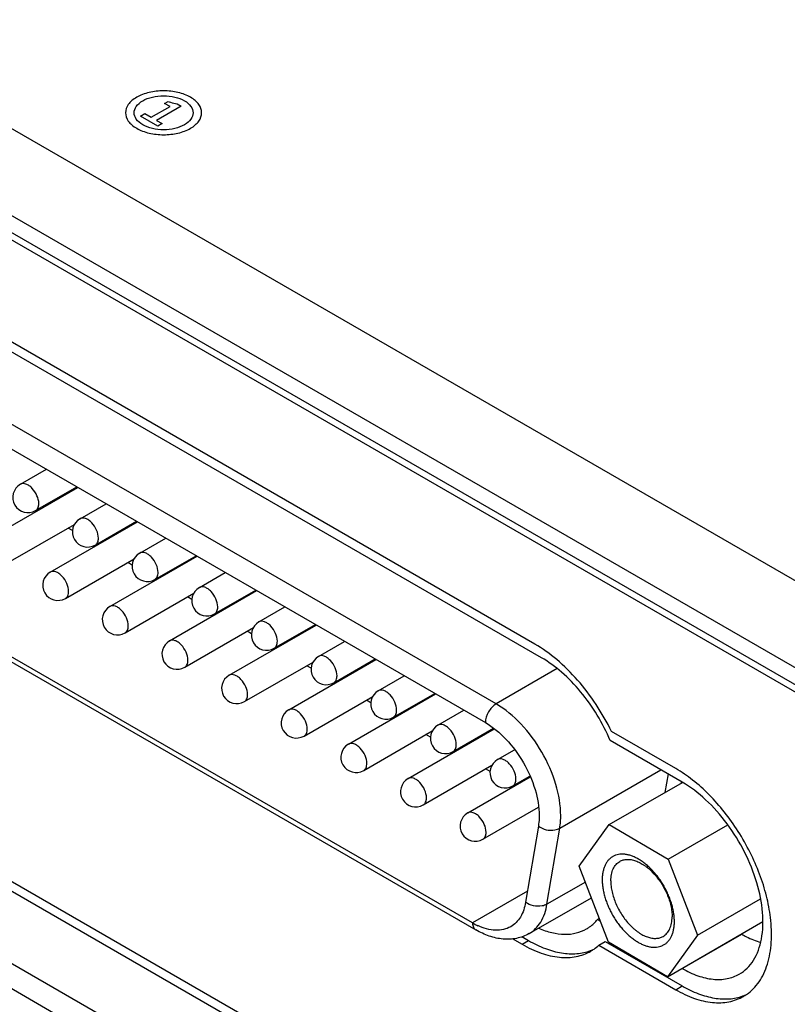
# Model space of a CAD drawing. Header units: inches. Extents: x 0 to 34, y 0 to 22.
# Tile 35 of 71: x 21.978 to 22.557, y 15.018 to 15.761. Entities that reach past the tile are written whole.
import ezdxf

# ---------------------------------------------------------------- set-up
doc = ezdxf.new("R2010")
doc.units = ezdxf.units.IN
doc.header["$LTSCALE"] = 1.87
doc.header["$MEASUREMENT"] = 0
doc.layers.get('0').update_dxf_attribs({"linetype": 'CONTINUOUS'})
doc.layers.add('02___PRT_ALL_AXES', color=7, linetype='CONTINUOUS')
doc.layers.add('_LAYER_1_', color=7, linetype='CONTINUOUS')

msp = doc.modelspace()

# ---------------------------------------------------------------- linework, layer by layer
at = {"color": 7, "linetype": 'CONTINUOUS'}
for p, q in [((27.71156, 12.36514), (19.97189, 16.83393)), ((27.65472, 12.33232), (19.91505, 16.80111)), ((27.42461, 12.44681), (20.13542, 16.65549)), ((27.42948, 12.44962), (20.14029, 16.65831)), ((22.33731, 15.24502), (21.51853, 15.71777)), ((21.51041, 15.70371), (22.32919, 15.23095)), ((22.31957, 15.07975), (21.52003, 15.5414)), ((21.52241, 15.53614), (22.32195, 15.07449)), ((21.97853, 15.4108), (21.99812, 15.42211)), ((21.95604, 15.37053), (22.02174, 15.40847)), ((21.99001, 15.39091), (22.02108, 15.40885)), ((21.99155, 15.39104), (21.99089, 15.39142)), ((22.02351, 15.38483), (22.0431, 15.39614)), ((22.03499, 15.36494), (22.06606, 15.38288)), ((21.96752, 15.35065), (22.01925, 15.38052)), ((22.00102, 15.34456), (22.06672, 15.3825)), ((22.01789, 15.37583), (22.01451, 15.37778)), ((22.06849, 15.35886), (22.08808, 15.37017)), ((22.03653, 15.36507), (22.03587, 15.36545)), ((22.0125, 15.32467), (22.06428, 15.35457)), ((22.046, 15.31859), (22.11171, 15.35653)), ((22.07998, 15.33897), (22.11105, 15.35691)), ((22.06289, 15.34985), (22.0595, 15.35181)), ((22.08151, 15.33909), (22.08086, 15.33947)), ((22.11348, 15.33288), (22.13307, 15.34419)), ((22.12496, 15.31299), (22.15603, 15.33093)), ((22.05749, 15.2987), (22.10926, 15.32859)), ((22.09099, 15.29262), (22.15669, 15.33055)), ((22.10787, 15.32388), (22.10448, 15.32583)), ((22.15846, 15.30691), (22.17805, 15.31822)), ((22.1265, 15.31312), (22.12584, 15.3135)), ((22.32769, 14.84352), (21.52815, 15.30517)), ((22.10247, 15.27273), (22.15424, 15.30262)), ((22.13597, 15.26664), (22.20167, 15.30458)), ((22.16994, 15.28702), (22.20101, 15.30496)), ((22.15285, 15.2979), (22.14946, 15.29986)), ((21.52003, 15.29111), (22.31957, 14.82946)), ((22.17148, 15.28715), (22.17082, 15.28753)), ((22.20344, 15.28094), (22.22303, 15.29225)), ((22.18095, 15.24067), (22.24666, 15.27861)), ((22.21493, 15.26105), (22.246, 15.27899)), ((22.14745, 15.24676), (22.19922, 15.27665)), ((22.19783, 15.27193), (22.19444, 15.27389)), ((22.38345, 15.27165), (22.33731, 15.24502)), ((22.24843, 15.25497), (22.26801, 15.26628)), ((22.21646, 15.26118), (22.2158, 15.26156)), ((22.19243, 15.22078), (22.24421, 15.25068)), ((22.22593, 15.2147), (22.29164, 15.25264)), ((22.25991, 15.23508), (22.29098, 15.25302)), ((22.24282, 15.24596), (22.23943, 15.24792)), ((22.26145, 15.2352), (22.26079, 15.23558)), ((22.29341, 15.22899), (22.313, 15.2403)), ((22.30489, 15.2091), (22.33528, 15.22665)), ((22.23742, 15.19481), (22.28919, 15.2247)), ((22.27092, 15.18873), (22.33587, 15.22623)), ((22.2878, 15.21999), (22.28441, 15.22194)), ((22.30643, 15.20923), (22.30577, 15.20961)), ((22.33839, 15.20302), (22.3512, 15.21042)), ((22.2824, 15.16884), (22.33417, 15.19873)), ((22.3159, 15.16275), (22.36301, 15.18996)), ((22.33278, 15.19401), (22.32939, 15.19597)), ((22.34988, 15.18313), (22.36276, 15.19057)), ((22.38529, 15.15129), (22.46153, 15.19531)), ((22.46695, 15.19218), (22.46461, 15.17822)), ((22.35141, 15.18326), (22.35075, 15.18364)), ((22.42256, 15.15394), (22.47777, 15.18581)), ((22.32738, 15.14286), (22.3692, 15.16701)), ((22.36917, 15.15285), (22.35955, 15.0954)), ((22.40001, 15.12263), (22.42256, 15.15394)), ((22.42256, 15.15394), (22.46709, 15.12784)), ((22.46709, 15.12784), (22.51202, 15.15378)), ((22.37567, 15.09384), (22.38529, 15.15129)), ((22.42198, 15.06521), (22.40001, 15.12263)), ((22.46709, 15.12784), (22.48907, 15.07043)), ((22.40462, 15.11056), (22.37567, 15.09384)), ((22.36093, 15.10363), (22.31957, 15.07975)), ((22.36214, 15.07165), (22.40913, 15.09878)), ((22.48907, 15.07043), (22.53682, 15.098)), ((22.46651, 15.03912), (22.53855, 15.08071)), ((22.46651, 15.03912), (22.42198, 15.06521)), ((22.48907, 15.07043), (22.46651, 15.03912))]:
    msp.add_line(p, q, dxfattribs=at)
for centre, radius, start, end in [((21.98427, 15.40086), 0.01148, 120.00162, 300.00055), ((22.02925, 15.37488), 0.01148, 120.00162, 300.00055), ((22.07424, 15.34891), 0.01148, 120.00162, 300.00055), ((22.00676, 15.33462), 0.01148, 120.00162, 300.00055), ((22.11922, 15.32294), 0.01148, 120.00162, 300.00055), ((22.05174, 15.30864), 0.01148, 120.00162, 300.00055), ((22.1642, 15.29697), 0.01148, 120.00162, 300.00055), ((22.09673, 15.28267), 0.01148, 120.00162, 300.00055), ((22.20918, 15.27099), 0.01148, 120.00162, 300.00055), ((22.14171, 15.2567), 0.01148, 120.00162, 300.00055), ((22.25417, 15.24502), 0.01148, 120.00162, 300.00055), ((22.18669, 15.23073), 0.01148, 120.00162, 300.00055), ((22.29915, 15.21905), 0.01148, 120.00162, 300.00055), ((22.23168, 15.20475), 0.01148, 120.00162, 300.00055), ((22.34413, 15.19308), 0.01148, 120.00162, 300.00055), ((22.27666, 15.17878), 0.01148, 120.00162, 300.00055), ((22.32164, 15.15281), 0.01148, 120.00162, 300.00055), ((22.34469, 15.12314), 0.05014, 239.93991, 245.04289)]:
    msp.add_arc(centre, radius, start, end, dxfattribs=at)
for points, knots in [([(21.99239, 15.39617), (21.99239, 15.39822), (21.99126, 15.40247), (21.98834, 15.40699), (21.98523, 15.40974), (21.98286, 15.41104), (21.98054, 15.4115), (21.9791, 15.41113), (21.97853, 15.4108)], [0, 0, 0, 0, 0.269884, 0.561311, 0.695453, 0.813138, 0.912854, 1, 1, 1, 1]), ([(21.99001, 15.39091), (21.99079, 15.39136), (21.99212, 15.39303), (21.99239, 15.39507), (21.99239, 15.39617)], [0, 0, 0, 0, 0.449173, 1, 1, 1, 1]), ([(22.03737, 15.3702), (22.03737, 15.37225), (22.03624, 15.3765), (22.03332, 15.38101), (22.03022, 15.38377), (22.02785, 15.38506), (22.02553, 15.38553), (22.02409, 15.38516), (22.02351, 15.38483)], [0, 0, 0, 0, 0.269884, 0.561311, 0.695453, 0.813138, 0.912854, 1, 1, 1, 1]), ([(22.03499, 15.36494), (22.03577, 15.36539), (22.03711, 15.36706), (22.03737, 15.3691), (22.03737, 15.3702)], [0, 0, 0, 0, 0.449173, 1, 1, 1, 1]), ([(22.08236, 15.34422), (22.08236, 15.34627), (22.08123, 15.35053), (22.07831, 15.35504), (22.0752, 15.3578), (22.07283, 15.35909), (22.07051, 15.35956), (22.06907, 15.35919), (22.06849, 15.35886)], [0, 0, 0, 0, 0.269884, 0.561311, 0.695453, 0.813138, 0.912854, 1, 1, 1, 1]), ([(22.01488, 15.32993), (22.01488, 15.33198), (22.01375, 15.33623), (22.01083, 15.34075), (22.00772, 15.3435), (22.00535, 15.3448), (22.00303, 15.34526), (22.00159, 15.34489), (22.00102, 15.34456)], [0, 0, 0, 0, 0.269884, 0.561311, 0.695453, 0.813138, 0.912854, 1, 1, 1, 1]), ([(22.07998, 15.33897), (22.08075, 15.33941), (22.08209, 15.34109), (22.08236, 15.34313), (22.08236, 15.34422)], [0, 0, 0, 0, 0.449173, 1, 1, 1, 1]), ([(22.12734, 15.31825), (22.12734, 15.3203), (22.12621, 15.32455), (22.12329, 15.32907), (22.12018, 15.33183), (22.11781, 15.33312), (22.11549, 15.33358), (22.11405, 15.33321), (22.11348, 15.33288)], [0, 0, 0, 0, 0.269884, 0.561311, 0.695453, 0.813138, 0.912854, 1, 1, 1, 1]), ([(22.0125, 15.32467), (22.01328, 15.32512), (22.01462, 15.3268), (22.01488, 15.32883), (22.01488, 15.32993)], [0, 0, 0, 0, 0.449173, 1, 1, 1, 1]), ([(22.05986, 15.30396), (22.05986, 15.30601), (22.05874, 15.31026), (22.05582, 15.31477), (22.05271, 15.31753), (22.05034, 15.31883), (22.04802, 15.31929), (22.04658, 15.31892), (22.046, 15.31859)], [0, 0, 0, 0, 0.269884, 0.561311, 0.695453, 0.813138, 0.912854, 1, 1, 1, 1]), ([(22.12496, 15.31299), (22.12574, 15.31344), (22.12707, 15.31512), (22.12734, 15.31715), (22.12734, 15.31825)], [0, 0, 0, 0, 0.449173, 1, 1, 1, 1]), ([(22.05749, 15.2987), (22.05826, 15.29915), (22.0596, 15.30082), (22.05986, 15.30286), (22.05986, 15.30396)], [0, 0, 0, 0, 0.449173, 1, 1, 1, 1]), ([(22.17232, 15.29228), (22.17232, 15.29433), (22.17119, 15.29858), (22.16827, 15.3031), (22.16516, 15.30585), (22.16279, 15.30715), (22.16047, 15.30761), (22.15903, 15.30724), (22.15846, 15.30691)], [0, 0, 0, 0, 0.269884, 0.561311, 0.695453, 0.813138, 0.912854, 1, 1, 1, 1]), ([(22.10485, 15.27798), (22.10485, 15.28004), (22.10372, 15.28429), (22.1008, 15.2888), (22.09769, 15.29156), (22.09532, 15.29285), (22.093, 15.29332), (22.09156, 15.29295), (22.09099, 15.29262)], [0, 0, 0, 0, 0.269884, 0.561311, 0.695453, 0.813138, 0.912854, 1, 1, 1, 1]), ([(22.16994, 15.28702), (22.17072, 15.28747), (22.17206, 15.28914), (22.17232, 15.29118), (22.17232, 15.29228)], [0, 0, 0, 0, 0.449173, 1, 1, 1, 1]), ([(22.2173, 15.26631), (22.2173, 15.26836), (22.21618, 15.27261), (22.21326, 15.27712), (22.21015, 15.27988), (22.20778, 15.28117), (22.20546, 15.28164), (22.20402, 15.28127), (22.20344, 15.28094)], [0, 0, 0, 0, 0.269884, 0.561311, 0.695453, 0.813138, 0.912854, 1, 1, 1, 1]), ([(22.10247, 15.27273), (22.10324, 15.27317), (22.10458, 15.27485), (22.10485, 15.27689), (22.10485, 15.27798)], [0, 0, 0, 0, 0.449173, 1, 1, 1, 1]), ([(22.14983, 15.25201), (22.14983, 15.25406), (22.1487, 15.25831), (22.14578, 15.26283), (22.14267, 15.26559), (22.1403, 15.26688), (22.13798, 15.26735), (22.13654, 15.26697), (22.13597, 15.26664)], [0, 0, 0, 0, 0.269884, 0.561311, 0.695453, 0.813138, 0.912854, 1, 1, 1, 1]), ([(22.21493, 15.26105), (22.2157, 15.2615), (22.21704, 15.26317), (22.2173, 15.26521), (22.2173, 15.26631)], [0, 0, 0, 0, 0.449173, 1, 1, 1, 1]), ([(22.14745, 15.24676), (22.14823, 15.2472), (22.14956, 15.24888), (22.14983, 15.25091), (22.14983, 15.25201)], [0, 0, 0, 0, 0.449173, 1, 1, 1, 1]), ([(22.26229, 15.24033), (22.26229, 15.24238), (22.26116, 15.24664), (22.25824, 15.25115), (22.25513, 15.25391), (22.25276, 15.2552), (22.25044, 15.25567), (22.249, 15.2553), (22.24843, 15.25496)], [0, 0, 0, 0, 0.269884, 0.561311, 0.695453, 0.813138, 0.912854, 1, 1, 1, 1]), ([(22.33731, 15.24502), (22.3349, 15.24362), (22.3311, 15.23923), (22.32919, 15.23373), (22.32919, 15.23095)], [0, 0, 0, 0, 0.500006, 1, 1, 1, 1]), ([(22.38603, 15.16063), (22.38603, 15.16862), (22.38304, 15.18546), (22.37259, 15.20913), (22.35732, 15.23001), (22.34423, 15.24102), (22.33731, 15.24502)], [0, 0, 0, 0, 0.23722, 0.499994, 0.762771, 1, 1, 1, 1]), ([(22.19481, 15.22604), (22.19481, 15.22809), (22.19369, 15.23234), (22.19076, 15.23686), (22.18766, 15.23961), (22.18529, 15.24091), (22.18297, 15.24137), (22.18153, 15.241), (22.18095, 15.24067)], [0, 0, 0, 0, 0.269884, 0.561311, 0.695453, 0.813138, 0.912854, 1, 1, 1, 1]), ([(22.25991, 15.23508), (22.26068, 15.23552), (22.26202, 15.2372), (22.26229, 15.23924), (22.26229, 15.24033)], [0, 0, 0, 0, 0.449173, 1, 1, 1, 1]), ([(22.30727, 15.21436), (22.30727, 15.21641), (22.30614, 15.22066), (22.30322, 15.22518), (22.30011, 15.22794), (22.29774, 15.22923), (22.29542, 15.22969), (22.29398, 15.22932), (22.29341, 15.22899)], [0, 0, 0, 0, 0.269884, 0.561311, 0.695453, 0.813138, 0.912854, 1, 1, 1, 1]), ([(22.32919, 15.23095), (22.33496, 15.22762), (22.34586, 15.21844), (22.35859, 15.20105), (22.3673, 15.18132), (22.36979, 15.16729), (22.36979, 15.16063)], [0, 0, 0, 0, 0.237229, 0.500006, 0.76278, 1, 1, 1, 1]), ([(22.19243, 15.22078), (22.19321, 15.22123), (22.19455, 15.2229), (22.19481, 15.22494), (22.19481, 15.22604)], [0, 0, 0, 0, 0.449173, 1, 1, 1, 1]), ([(22.2398, 15.20007), (22.2398, 15.20212), (22.23867, 15.20637), (22.23575, 15.21088), (22.23264, 15.21364), (22.23027, 15.21494), (22.22795, 15.2154), (22.22651, 15.21503), (22.22593, 15.2147)], [0, 0, 0, 0, 0.269884, 0.561311, 0.695453, 0.813138, 0.912854, 1, 1, 1, 1]), ([(22.30489, 15.2091), (22.30567, 15.20955), (22.307, 15.21123), (22.30727, 15.21326), (22.30727, 15.21436)], [0, 0, 0, 0, 0.449173, 1, 1, 1, 1]), ([(22.23742, 15.19481), (22.23819, 15.19526), (22.23953, 15.19693), (22.2398, 15.19897), (22.2398, 15.20007)], [0, 0, 0, 0, 0.449173, 1, 1, 1, 1]), ([(22.35225, 15.18839), (22.35225, 15.19044), (22.35113, 15.19469), (22.34821, 15.1992), (22.3451, 15.20196), (22.34273, 15.20326), (22.34041, 15.20372), (22.33897, 15.20335), (22.33839, 15.20302)], [0, 0, 0, 0, 0.269884, 0.561311, 0.695453, 0.813138, 0.912854, 1, 1, 1, 1]), ([(22.28478, 15.17409), (22.28478, 15.17614), (22.28365, 15.1804), (22.28073, 15.18491), (22.27762, 15.18767), (22.27525, 15.18896), (22.27293, 15.18943), (22.27149, 15.18906), (22.27092, 15.18873)], [0, 0, 0, 0, 0.269884, 0.561311, 0.695453, 0.813138, 0.912854, 1, 1, 1, 1]), ([(22.34988, 15.18313), (22.35065, 15.18358), (22.35199, 15.18525), (22.35225, 15.18729), (22.35225, 15.18839)], [0, 0, 0, 0, 0.449173, 1, 1, 1, 1]), ([(22.2824, 15.16884), (22.28318, 15.16928), (22.28451, 15.17096), (22.28478, 15.173), (22.28478, 15.17409)], [0, 0, 0, 0, 0.449173, 1, 1, 1, 1]), ([(22.32976, 15.14812), (22.32976, 15.15017), (22.32863, 15.15442), (22.32571, 15.15894), (22.3226, 15.1617), (22.32023, 15.16299), (22.31791, 15.16346), (22.31647, 15.16308), (22.3159, 15.16275)], [0, 0, 0, 0, 0.269884, 0.561311, 0.695453, 0.813138, 0.912854, 1, 1, 1, 1]), ([(22.36979, 15.16063), (22.36979, 15.15996), (22.36974, 15.15735), (22.36949, 15.15475), (22.36917, 15.15285)], [0, 0, 0, 0, 0.258889, 1, 1, 1, 1]), ([(22.38529, 15.15129), (22.38542, 15.15204), (22.38586, 15.15513), (22.38603, 15.15826), (22.38603, 15.16063)], [0, 0, 0, 0, 0.241271, 1, 1, 1, 1]), ([(22.36917, 15.15285), (22.37252, 15.15024), (22.37882, 15.14886), (22.38415, 15.15063), (22.38529, 15.15129)], [0, 0, 0, 0, 0.76347, 1, 1, 1, 1]), ([(22.32738, 15.14287), (22.32816, 15.14331), (22.3295, 15.14499), (22.32976, 15.14702), (22.32976, 15.14812)], [0, 0, 0, 0, 0.449173, 1, 1, 1, 1]), ([(22.47176, 15.08057), (22.47177, 15.08162), (22.47169, 15.08377), (22.47131, 15.08704), (22.47068, 15.0904), (22.46979, 15.09381), (22.46867, 15.09725), (22.46731, 15.10069), (22.46574, 15.10408), (22.46396, 15.10741), (22.462, 15.11063), (22.45987, 15.11371), (22.45759, 15.11663), (22.45519, 15.11936), (22.45269, 15.12187), (22.45011, 15.12413), (22.44747, 15.12613), (22.44481, 15.12785), (22.44214, 15.12927), (22.43949, 15.13038), (22.4373, 15.13104), (22.43557, 15.1314), (22.43393, 15.13163), (22.43192, 15.13172), (22.4296, 15.13149), (22.42777, 15.13101), (22.4264, 15.13046), (22.4251, 15.1298), (22.42358, 15.12877), (22.42195, 15.12721), (22.42056, 15.12536), (22.4194, 15.12323), (22.41848, 15.12085), (22.41782, 15.11824), (22.41742, 15.11543), (22.41732, 15.11348), (22.41732, 15.11248)], [0, 0, 0, 0, 0.032423, 0.066331, 0.10156, 0.137948, 0.175302, 0.213402, 0.252012, 0.290892, 0.32979, 0.368458, 0.406652, 0.444136, 0.480688, 0.516109, 0.550223, 0.582887, 0.614, 0.643506, 0.67141, 0.684786, 0.697794, 0.722783, 0.74662, 0.769618, 0.78093, 0.792181, 0.814689, 0.837591, 0.861276, 0.88607, 0.912215, 0.939874, 0.969142, 1, 1, 1, 1]), ([(22.42382, 15.11144), (22.42383, 15.11228), (22.42391, 15.11392), (22.42424, 15.11628), (22.42479, 15.11848), (22.42556, 15.12049), (22.42652, 15.12229), (22.42769, 15.12385), (22.42904, 15.12518), (22.43005, 15.12589), (22.43059, 15.12619)], [0, 0, 0, 0, 0.148302, 0.289078, 0.42219, 0.548057, 0.667461, 0.781529, 0.891766, 1, 1, 1, 1]), ([(22.43059, 15.12619), (22.43099, 15.12642), (22.43183, 15.12684), (22.43317, 15.1273), (22.43458, 15.1276), (22.43659, 15.12779), (22.43928, 15.12759), (22.44258, 15.1267), (22.44535, 15.12547), (22.44758, 15.12421), (22.44928, 15.1231), (22.45097, 15.12185), (22.45322, 15.11999), (22.45593, 15.11736), (22.45896, 15.11383), (22.46172, 15.10996), (22.46417, 15.10582), (22.46625, 15.10152), (22.46791, 15.09714), (22.46912, 15.09278), (22.46975, 15.08918), (22.46999, 15.08639), (22.47002, 15.08503), (22.47002, 15.08437)], [0, 0, 0, 0, 0.021333, 0.042895, 0.064905, 0.087559, 0.135365, 0.187317, 0.243823, 0.273804, 0.30488, 0.336995, 0.370076, 0.438751, 0.510102, 0.583166, 0.656907, 0.730254, 0.802157, 0.871623, 0.937805, 0.96945, 1, 1, 1, 1]), ([(22.41732, 15.11248), (22.41731, 15.11143), (22.41739, 15.10929), (22.41777, 15.10602), (22.4184, 15.10266), (22.41928, 15.09924), (22.42041, 15.0958), (22.42176, 15.09237), (22.42334, 15.08897), (22.42511, 15.08565), (22.42708, 15.08243), (22.42921, 15.07935), (22.43148, 15.07643), (22.43388, 15.0737), (22.43639, 15.07119), (22.43897, 15.06892), (22.4416, 15.06692), (22.44427, 15.0652), (22.44694, 15.06378), (22.44958, 15.06267), (22.45178, 15.06201), (22.4535, 15.06166), (22.45515, 15.06142), (22.45715, 15.06133), (22.45948, 15.06156), (22.4613, 15.06204), (22.46267, 15.0626), (22.46398, 15.06325), (22.4655, 15.06429), (22.46712, 15.06584), (22.46852, 15.06769), (22.46968, 15.06982), (22.47059, 15.0722), (22.47126, 15.07481), (22.47166, 15.07763), (22.47175, 15.07957), (22.47176, 15.08057)], [0, 0, 0, 0, 0.032423, 0.066331, 0.10156, 0.137948, 0.175302, 0.213402, 0.252012, 0.290892, 0.32979, 0.368458, 0.406652, 0.444136, 0.480688, 0.516109, 0.550223, 0.582887, 0.614, 0.643506, 0.67141, 0.684786, 0.697794, 0.722783, 0.74662, 0.769618, 0.78093, 0.792181, 0.814689, 0.837591, 0.861276, 0.88607, 0.912215, 0.939874, 0.969142, 1, 1, 1, 1]), ([(22.42382, 15.11144), (22.42382, 15.11077), (22.42385, 15.10942), (22.42409, 15.10663), (22.42472, 15.10303), (22.42593, 15.09867), (22.42759, 15.09428), (22.42967, 15.08998), (22.43212, 15.08585), (22.43488, 15.08198), (22.43791, 15.07844), (22.44062, 15.07582), (22.44287, 15.07396), (22.44456, 15.07271), (22.44626, 15.0716), (22.44849, 15.07033), (22.45126, 15.0691), (22.45456, 15.06822), (22.45724, 15.06802), (22.45925, 15.0682), (22.46067, 15.0685), (22.46201, 15.06896), (22.46285, 15.06938), (22.46325, 15.06961)], [0, 0, 0, 0, 0.03055, 0.062195, 0.128377, 0.197843, 0.269746, 0.343093, 0.416834, 0.489898, 0.561249, 0.629924, 0.663005, 0.69512, 0.726196, 0.756177, 0.812683, 0.864635, 0.912441, 0.935095, 0.957105, 0.978667, 1, 1, 1, 1]), ([(22.35955, 15.0954), (22.3589, 15.09149), (22.35664, 15.08423), (22.35126, 15.07862), (22.34828, 15.0769)], [0, 0, 0, 0, 0.535599, 1, 1, 1, 1]), ([(22.37567, 15.09384), (22.37453, 15.09319), (22.3692, 15.09142), (22.3629, 15.09279), (22.35955, 15.0954)], [0, 0, 0, 0, 0.23653, 1, 1, 1, 1]), ([(22.36214, 15.07165), (22.36571, 15.07371), (22.37217, 15.08044), (22.37488, 15.08915), (22.37567, 15.09384)], [0, 0, 0, 0, 0.464401, 1, 1, 1, 1]), ([(22.31957, 15.07975), (22.31957, 15.07865), (22.31984, 15.07661), (22.32118, 15.07494), (22.32195, 15.07449)], [0, 0, 0, 0, 0.550825, 1, 1, 1, 1]), ([(22.46325, 15.06961), (22.46378, 15.06992), (22.4648, 15.07063), (22.46615, 15.07195), (22.46732, 15.07352), (22.46828, 15.07532), (22.46905, 15.07732), (22.4696, 15.07952), (22.46993, 15.08189), (22.47001, 15.08353), (22.47002, 15.08437)], [0, 0, 0, 0, 0.108234, 0.218471, 0.332539, 0.451943, 0.57781, 0.710922, 0.851698, 1, 1, 1, 1]), ([(22.36214, 15.07165), (22.35924, 15.06997), (22.35278, 15.06756), (22.34235, 15.06711), (22.33183, 15.0695), (22.32519, 15.07262), (22.32195, 15.07449)], [0, 0, 0, 0, 0.238663, 0.481282, 0.733248, 1, 1, 1, 1]), ([(22.34828, 15.0769), (22.34663, 15.07595), (22.3429, 15.0745), (22.33431, 15.07377), (22.32771, 15.07575), (22.32353, 15.07769)], [0, 0, 0, 0, 0.223836, 0.460022, 1, 1, 1, 1])]:
    msp.add_open_spline(points, degree=3, knots=knots, dxfattribs=at)
at = {"layer": '02___PRT_ALL_AXES', "color": 7, "linetype": 'CONTINUOUS'}
for p, q in [((22.36654, 15.29021), (21.54776, 15.76296)), ((22.37146, 15.27995), (21.55267, 15.7527)), ((21.55734, 15.35054), (22.35696, 14.88884)), ((22.36183, 14.87845), (21.56229, 15.3401)), ((22.47275, 15.19626), (22.42434, 15.22421)), ((22.47766, 15.186), (22.4234, 15.21733)), ((22.477, 15.18537), (22.47715, 15.18629)), ((22.41516, 15.08305), (22.41378, 15.08225)), ((22.41378, 15.08225), (22.41594, 15.081)), ((22.54423, 15.08379), (22.54421, 15.08391)), ((22.54423, 15.08379), (22.54422, 15.08391)), ((22.47766, 15.04537), (22.52251, 15.07126)), ((22.52235, 15.07136), (22.52251, 15.07126)), ((22.34944, 15.06794), (22.35696, 15.0636)), ((22.35657, 15.06945), (22.36183, 15.06641)), ((22.35696, 15.0636), (22.36183, 15.06641)), ((22.41476, 15.06286), (22.41963, 15.06567)), ((22.41963, 15.06567), (22.47762, 15.03219)), ((22.41476, 15.06286), (22.47275, 15.02937)), ((22.4775, 15.04546), (22.47766, 15.04537)), ((22.47275, 15.02937), (22.47762, 15.03219))]:
    msp.add_line(p, q, dxfattribs=at)
for centre, radius, start, end in [((22.39613, 15.09167), 0.03506, 290.82124, 295.33634), ((22.39144, 15.08845), 0.03461, 300.00523, 304.67458), ((22.39111, 15.08892), 0.0352, 304.68317, 312.22135), ((22.51131, 15.05749), 0.03501, 290.31551, 290.67962), ((22.51145, 15.05712), 0.03461, 290.67301, 295.27182), ((22.50677, 15.05389), 0.03416, 300.00531, 304.73382)]:
    msp.add_arc(centre, radius, start, end, dxfattribs=at)
for points, knots in [([(22.42434, 15.22421), (22.42092, 15.23126), (22.4132, 15.24481), (22.39935, 15.2631), (22.38387, 15.27854), (22.37239, 15.28683), (22.36654, 15.29021)], [0, 0, 0, 0, 0.264395, 0.524684, 0.77227, 1, 1, 1, 1]), ([(22.4234, 15.21733), (22.41779, 15.23056), (22.40662, 15.24908), (22.38753, 15.26896), (22.37689, 15.27681), (22.37146, 15.27995)], [0, 0, 0, 0, 0.522807, 0.771913, 1, 1, 1, 1]), ([(22.54422, 15.08391), (22.54356, 15.08934), (22.54144, 15.10043), (22.53625, 15.11689), (22.52909, 15.13322), (22.5202, 15.14893), (22.50984, 15.16351), (22.49834, 15.17654), (22.48604, 15.1876), (22.47721, 15.19368), (22.47275, 15.19626)], [0, 0, 0, 0, 0.119596, 0.245843, 0.376367, 0.508501, 0.639477, 0.766601, 0.887435, 1, 1, 1, 1]), ([(22.52072, 15.0411), (22.52285, 15.04232), (22.52687, 15.04541), (22.53356, 15.05386), (22.53854, 15.06837), (22.53898, 15.0886), (22.53445, 15.11091), (22.52529, 15.13357), (22.51225, 15.15478), (22.49641, 15.17279), (22.48404, 15.18232), (22.47766, 15.186)], [0, 0, 0, 0, 0.042878, 0.087525, 0.186931, 0.304246, 0.437974, 0.582384, 0.729605, 0.871262, 1, 1, 1, 1]), ([(22.40559, 15.07528), (22.40636, 15.07572), (22.40939, 15.07766), (22.41205, 15.08017), (22.41378, 15.08225)], [0, 0, 0, 0, 0.247121, 1, 1, 1, 1]), ([(22.52623, 15.02582), (22.52804, 15.02707), (22.53147, 15.02998), (22.53582, 15.03532), (22.53938, 15.0416), (22.54313, 15.05141), (22.54546, 15.06571), (22.54497, 15.07758), (22.54423, 15.08379)], [0, 0, 0, 0, 0.103671, 0.210775, 0.323301, 0.442722, 0.705015, 1, 1, 1, 1]), ([(22.36942, 15.07578), (22.37265, 15.07437), (22.37905, 15.07216), (22.38871, 15.07082), (22.39772, 15.07172), (22.40316, 15.07388), (22.40559, 15.07528)], [0, 0, 0, 0, 0.282296, 0.539056, 0.775323, 1, 1, 1, 1]), ([(22.52251, 15.07126), (22.5237, 15.07058), (22.52828, 15.06809), (22.53313, 15.06607), (22.53681, 15.06497)], [0, 0, 0, 0, 0.262345, 1, 1, 1, 1]), ([(22.35696, 15.0636), (22.36151, 15.06098), (22.37054, 15.05667), (22.38244, 15.05381), (22.3914, 15.05349), (22.39762, 15.05419), (22.40345, 15.0558), (22.40705, 15.05749), (22.40875, 15.05847)], [0, 0, 0, 0, 0.289407, 0.548302, 0.667751, 0.781775, 0.891907, 1, 1, 1, 1]), ([(22.36183, 15.06641), (22.36587, 15.06408), (22.3739, 15.06018), (22.38622, 15.05671), (22.39793, 15.05606), (22.40527, 15.05763), (22.40859, 15.05889)], [0, 0, 0, 0, 0.286283, 0.545947, 0.781605, 1, 1, 1, 1]), ([(22.47766, 15.04537), (22.48144, 15.04318), (22.48896, 15.0396), (22.50051, 15.03682), (22.51136, 15.03709), (22.51788, 15.03946), (22.52072, 15.0411)], [0, 0, 0, 0, 0.289807, 0.549056, 0.782233, 1, 1, 1, 1]), ([(22.47275, 15.02937), (22.47724, 15.02678), (22.48616, 15.02254), (22.49986, 15.01923), (22.5108, 15.01952), (22.51862, 15.02168), (22.52217, 15.02334), (22.52385, 15.02431)], [0, 0, 0, 0, 0.289585, 0.54864, 0.781641, 0.89184, 1, 1, 1, 1]), ([(22.47762, 15.03219), (22.48157, 15.02991), (22.48944, 15.02607), (22.50151, 15.02265), (22.51299, 15.02196), (22.5202, 15.02345), (22.52347, 15.02466)], [0, 0, 0, 0, 0.286058, 0.545723, 0.781519, 1, 1, 1, 1])]:
    msp.add_open_spline(points, degree=3, knots=knots, dxfattribs=at)
at = {"layer": '_LAYER_1_', "color": 40, "linetype": 'CONTINUOUS'}
for p, q in [((22.07717, 15.68779), (22.09136, 15.69598)), ((22.09977, 15.69616), (22.08122, 15.68545)), ((22.0873, 15.69832), (22.08985, 15.69979)), ((22.09136, 15.69598), (22.0873, 15.69832)), ((22.09675, 15.69791), (22.09977, 15.69616)), ((22.06899, 15.6887), (22.07229, 15.69061)), ((22.08218, 15.68109), (22.06899, 15.6887)), ((22.07229, 15.69061), (22.07717, 15.68779)), ((22.08122, 15.68545), (22.08548, 15.68299)), ((22.08548, 15.68299), (22.08218, 15.68109))]:
    msp.add_line(p, q, dxfattribs=at)
for points, knots in [([(22.06621, 15.70292), (22.06353, 15.70137), (22.05925, 15.69767), (22.0571, 15.6912), (22.05925, 15.68474), (22.06353, 15.68103), (22.06621, 15.67948)], [0, 0, 0, 0, 0.254405, 0.500003, 0.7456, 1, 1, 1, 1]), ([(22.10681, 15.70292), (22.10413, 15.70447), (22.09771, 15.70694), (22.08651, 15.70819), (22.07531, 15.70694), (22.0689, 15.70447), (22.06621, 15.70292)], [0, 0, 0, 0, 0.254401, 0.499998, 0.745597, 1, 1, 1, 1]), ([(22.0708, 15.70028), (22.07288, 15.70148), (22.07784, 15.70339), (22.08651, 15.70435), (22.09518, 15.70339), (22.10015, 15.70148), (22.10223, 15.70028)], [0, 0, 0, 0, 0.25425, 0.500006, 0.745761, 1, 1, 1, 1]), ([(22.10681, 15.67948), (22.1095, 15.68103), (22.11378, 15.68474), (22.11593, 15.6912), (22.11378, 15.69767), (22.1095, 15.70137), (22.10681, 15.70292)], [0, 0, 0, 0, 0.254398, 0.499998, 0.7456, 1, 1, 1, 1]), ([(22.0708, 15.68213), (22.06872, 15.68333), (22.06541, 15.6862), (22.06375, 15.6912), (22.06541, 15.69621), (22.06872, 15.69908), (22.0708, 15.70028)], [0, 0, 0, 0, 0.25424, 0.499994, 0.74575, 1, 1, 1, 1]), ([(22.08985, 15.69979), (22.09045, 15.69955), (22.0926, 15.69875), (22.09499, 15.69817), (22.09675, 15.69791)], [0, 0, 0, 0, 0.288382, 1, 1, 1, 1]), ([(22.10223, 15.70028), (22.10431, 15.69908), (22.10761, 15.69621), (22.10928, 15.6912), (22.10762, 15.6862), (22.10431, 15.68333), (22.10223, 15.68213)], [0, 0, 0, 0, 0.254247, 0.500003, 0.745756, 1, 1, 1, 1]), ([(22.10223, 15.68213), (22.10015, 15.68093), (22.09518, 15.67902), (22.08651, 15.67806), (22.07784, 15.67902), (22.07288, 15.68093), (22.0708, 15.68213)], [0, 0, 0, 0, 0.254245, 0.499997, 0.745752, 1, 1, 1, 1]), ([(22.06621, 15.67948), (22.0689, 15.67793), (22.07531, 15.67546), (22.08651, 15.67422), (22.09771, 15.67546), (22.10413, 15.67793), (22.10681, 15.67948)], [0, 0, 0, 0, 0.2544, 0.5, 0.7456, 1, 1, 1, 1])]:
    msp.add_open_spline(points, degree=3, knots=knots, dxfattribs=at)

doc.saveas('drawing.dxf')
